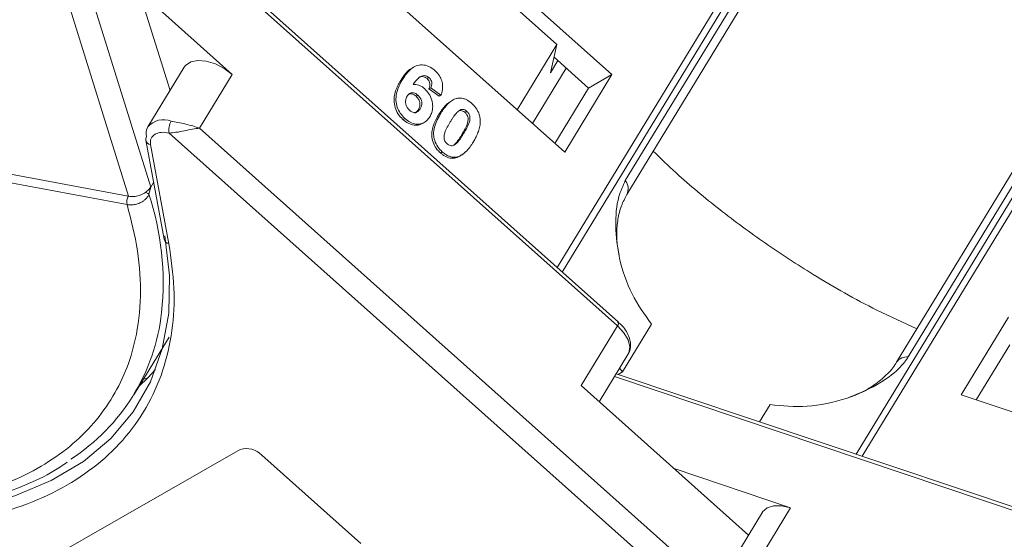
# Model space of a CAD drawing. Header units: millimetres. Extents: x 506 to 1981, y 649 to 1682.
# Tile 38 of 86: x 1340 to 1391, y 1463 to 1489. Entities that reach past the tile are written whole.
import ezdxf

# ---------------------------------------------------------------- set-up
doc = ezdxf.new("R2010")
doc.units = ezdxf.units.MM

msp = doc.modelspace()

# ---------------------------------------------------------------- linework, layer by layer
at = {"color": 7, "linetype": 'Continuous', "lineweight": 15}
for p, q in [((1389.688, 1512.631), (1367.796, 1476.653)), ((1368.054, 1476.423), (1389.933, 1512.381)), ((1336.471, 1510.212), (1345.759, 1480.322)), ((1346.906, 1480.791), (1337.831, 1509.995)), ((1386.603, 1506.294), (1371.29, 1481.129)), ((1371.369, 1480.416), (1386.682, 1505.581)), ((1405.009, 1502.999), (1383.142, 1467.062)), ((1383.462, 1466.955), (1405.341, 1502.912)), ((1385.826, 1472.061), (1401.139, 1497.227)), ((1400.54, 1496.967), (1385.227, 1471.801)), ((1370.936, 1473.849), (1345.75, 1496.335)), ((1345.656, 1496.18), (1370.883, 1473.658)), ((1344.885, 1495.465), (1347.904, 1485.752)), ((1370.604, 1486.57), (1360.429, 1495.653)), ((1362.371, 1492.951), (1367.776, 1488.125)), ((1358.001, 1491.664), (1368.176, 1482.58)), ((1351.098, 1486.586), (1346.318, 1490.853)), ((1295.473, 1489.749), (1345.758, 1480.322)), ((1345.694, 1479.892), (1295.409, 1489.32)), ((1365.731, 1484.763), (1367.776, 1488.125)), ((1367.776, 1488.125), (1367.443, 1486.665)), ((1367.443, 1486.665), (1367.825, 1487.293)), ((1369.403, 1485.883), (1367.627, 1487.47)), ((1348.634, 1486.952), (1346.767, 1483.883)), ((1360.424, 1486.962), (1360.328, 1486.907)), ((1368.257, 1486.907), (1366.522, 1484.056)), ((1349.417, 1483.824), (1351.098, 1486.586)), ((1359.749, 1486.264), (1359.845, 1486.319)), ((1361.2, 1486.423), (1361.104, 1486.368)), ((1368.176, 1482.58), (1370.604, 1486.57)), ((1370.604, 1486.57), (1369.403, 1485.883)), ((1361.299, 1485.897), (1361.203, 1485.842)), ((1361.203, 1485.842), (1361.724, 1485.457)), ((1361.82, 1485.512), (1361.299, 1485.897)), ((1367.669, 1483.033), (1369.403, 1485.883)), ((1360.636, 1485.517), (1360.54, 1485.462)), ((1361.82, 1485.512), (1361.724, 1485.457)), ((1362.287, 1485.171), (1362.191, 1485.116)), ((1360.745, 1484.821), (1360.649, 1484.766)), ((1361.718, 1484.538), (1361.814, 1484.593)), ((1363.151, 1484.681), (1363.055, 1484.626)), ((1359.962, 1484.322), (1359.866, 1484.267)), ((1360.87, 1484.06), (1360.966, 1484.115)), ((1347.853, 1483.57), (1378.826, 1455.919)), ((1377.892, 1458.402), (1349.417, 1483.824)), ((1346.654, 1483.199), (1347.595, 1478.109)), ((1362.985, 1483.54), (1362.889, 1483.485)), ((1346.9, 1482.972), (1347.841, 1477.882)), ((1361.887, 1482.604), (1361.791, 1482.549)), ((1362.57, 1482.997), (1362.474, 1482.942)), ((1362.618, 1482.335), (1362.522, 1482.28)), ((1362.904, 1482.468), (1363, 1482.523)), ((1347.054, 1481.034), (1346.906, 1480.791)), ((1346.906, 1480.791), (1346.82, 1480.432)), ((1345.696, 1479.892), (1345.694, 1479.892)), ((1390.966, 1474.105), (1388.538, 1470.115)), ((1370.883, 1473.658), (1369.016, 1470.589)), ((1372.639, 1473.752), (1371.145, 1471.297)), ((1346.042, 1470.111), (1347.854, 1473.087)), ((1391.037, 1472.677), (1389.319, 1469.853)), ((1369.945, 1469.76), (1371.427, 1472.195)), ((1370.991, 1471.478), (1371.145, 1471.297)), ((1346.319, 1470.566), (1346.762, 1470.987)), ((1346.533, 1470.917), (1346.762, 1470.987)), ((1346.762, 1470.987), (1347.157, 1471.409)), ((1370.729, 1471.049), (1404.085, 1459.845)), ((1404.239, 1459.976), (1370.822, 1471.201)), ((1371.145, 1471.297), (1370.92, 1471.168)), ((1369.016, 1470.589), (1377.618, 1462.909)), ((1388.538, 1470.115), (1401.279, 1465.835)), ((1378.188, 1468.727), (1378.726, 1469.612)), ((1338.058, 1459.619), (1351.502, 1467.305)), ((1352.618, 1467.012), (1357.705, 1462.47)), ((1379.78, 1464.312), (1373.795, 1466.323)), ((1378.334, 1464.085), (1376.466, 1461.016)), ((1378.099, 1461.55), (1379.78, 1464.312))]:
    msp.add_line(p, q, dxfattribs=at)
at = {"color": 7, "linetype": 'Continuous', "lineweight": 15, "flags": 128}
for points in [[(1348.634, 1486.952), (1348.703, 1487.044), (1348.966, 1487.221), (1349.33, 1487.296), (1349.764, 1487.263), (1350.229, 1487.124), (1350.687, 1486.892), (1351.098, 1486.586)], [(1347.633, 1478.292), (1347.876, 1476.251), (1347.833, 1474.306), (1347.504, 1472.478), (1346.893, 1470.785), (1346.007, 1469.247), (1344.854, 1467.878), (1343.447, 1466.693), (1341.801, 1465.706), (1339.933, 1464.926), (1337.863, 1464.362), (1337.558, 1464.301)], [(1370.883, 1473.658), (1370.915, 1473.716), (1370.936, 1473.765), (1370.947, 1473.806), (1370.945, 1473.835), (1370.936, 1473.849)], [(1370.883, 1473.658), (1371.211, 1473.305), (1371.428, 1472.935), (1371.515, 1472.58), (1371.466, 1472.271), (1371.427, 1472.195)], [(1378.334, 1464.085), (1378.344, 1464.101), (1378.57, 1464.308), (1378.905, 1464.417), (1379.32, 1464.418), (1379.78, 1464.312)]]:
    msp.add_lwpolyline(points, dxfattribs=at)
at = {"color": 7, "linetype": 'Continuous', "lineweight": 15}
for centre, radius, start, end in [((1347.574, 1483.188), 1.066, 68.6537, 139.282), ((1348.74, 1483.726), 0.901, 149.6793, 189.9134), ((1347.365, 1483.538), 0.691, 150.0166, 192.9747), ((1346.911, 1483.242), 0.26, 147.1779, 189.4015), ((1346.951, 1483.274), 0.306, 194.2211, 260.3945), ((1370.74, 1480.706), 0.693, 335.2006, 37.5277), ((1346.268, 1480.026), 0.59, 149.9332, 193.1274), ((1346.273, 1480.027), 0.592, 150.1196, 193.1525), ((1346.414, 1479.793), 0.757, 57.6076, 72.9187), ((1332.883, 1475.869), 14.665, 354.0654, 18.1312), ((1347.892, 1478.184), 0.306, 194.2211, 260.3945), ((1337.221, 1475.477), 10.31, 302.7509, 353.7391), ((1385.75, 1471.416), 0.65, 83.2784, 143.8052), ((1351.825, 1466.263), 1.09, 43.3286, 107.227)]:
    msp.add_arc(centre, radius, start, end, dxfattribs=at)
for points, knots in [([(1345.694, 1479.892), (1345.897, 1479.095), (1346.311, 1477.477), (1346.442, 1475.147), (1346.205, 1473.086), (1345.656, 1471.319), (1344.897, 1469.828), (1343.881, 1468.481), (1342.192, 1466.903), (1340.043, 1465.694), (1337.522, 1464.894), (1335.287, 1464.464), (1332.682, 1464.274), (1329.731, 1464.398), (1326.697, 1464.827), (1323.572, 1465.553), (1320.338, 1466.588), (1317.285, 1467.839), (1314.489, 1469.212), (1311.975, 1470.636), (1309.53, 1472.216), (1306.405, 1474.51), (1303.564, 1477.027), (1301.109, 1479.671), (1299.326, 1481.875), (1297.699, 1484.286), (1296.309, 1486.852), (1295.706, 1488.505), (1295.409, 1489.32)], [0, 0, 0, 0, 0.038862, 0.078912, 0.1200677, 0.1522272, 0.1843815, 0.2172151, 0.2500433, 0.3156185, 0.347778, 0.3799323, 0.4210926, 0.4611415, 0.5, 0.5388632, 0.578912, 0.6200677, 0.6522272, 0.6843815, 0.7172151, 0.7500433, 0.8156185, 0.847778, 0.8799323, 0.9210926, 0.9611404, 1, 1, 1, 1]), ([(1360.332, 1486.898), (1360.312, 1486.89), (1360.112, 1486.804), (1359.935, 1486.551), (1359.786, 1486.323), (1359.749, 1486.264)], [0, 0, 0, 0, 0.075774, 0.763645, 1, 1, 1, 1]), ([(1359.845, 1486.319), (1359.896, 1486.399), (1360.052, 1486.64), (1360.317, 1486.93), (1360.684, 1487.084), (1361.017, 1487.073), (1361.304, 1486.948), (1361.456, 1486.822), (1361.511, 1486.776)], [0, 0, 0, 0, 0.1423372, 0.4291269, 0.5899433, 0.7512055, 0.9098946, 1, 1, 1, 1]), ([(1361.511, 1486.776), (1361.594, 1486.692), (1361.743, 1486.541), (1361.873, 1486.25), (1361.923, 1485.944), (1361.886, 1485.696), (1361.834, 1485.553), (1361.82, 1485.512)], [0, 0, 0, 0, 0.2426908, 0.4390024, 0.635006, 0.8950587, 1, 1, 1, 1]), ([(1359.749, 1486.264), (1359.701, 1486.181), (1359.556, 1485.929), (1359.408, 1485.538), (1359.406, 1485.073), (1359.516, 1484.705), (1359.691, 1484.433), (1359.823, 1484.308), (1359.866, 1484.267)], [0, 0, 0, 0, 0.1472478, 0.443999, 0.6050059, 0.7662416, 0.9237063, 1, 1, 1, 1]), ([(1359.962, 1484.322), (1359.88, 1484.405), (1359.715, 1484.573), (1359.561, 1484.9), (1359.489, 1485.253), (1359.537, 1485.719), (1359.693, 1486.063), (1359.823, 1486.283), (1359.845, 1486.319)], [0, 0, 0, 0, 0.148269, 0.297647, 0.442421, 0.607851, 0.935658, 1, 1, 1, 1]), ([(1361.2, 1486.423), (1361.163, 1486.45), (1361.09, 1486.505), (1360.956, 1486.53), (1360.802, 1486.505), (1360.598, 1486.344), (1360.47, 1486.174), (1360.383, 1486.058)], [0, 0, 0, 0, 0.112049, 0.22438, 0.370115, 0.570276, 1, 1, 1, 1]), ([(1360.652, 1486.402), (1360.653, 1486.402), (1360.689, 1486.436), (1360.786, 1486.468), (1360.922, 1486.471), (1361.033, 1486.426), (1361.084, 1486.384), (1361.104, 1486.368)], [0, 0, 0, 0, 0.007515, 0.325815, 0.646173, 0.861137, 1, 1, 1, 1]), ([(1361.104, 1486.368), (1361.136, 1486.335), (1361.193, 1486.277), (1361.242, 1486.166), (1361.26, 1486.049), (1361.242, 1485.938), (1361.215, 1485.871), (1361.203, 1485.842)], [0, 0, 0, 0, 0.225388, 0.401037, 0.576559, 0.822036, 1, 1, 1, 1]), ([(1361.299, 1485.897), (1361.32, 1485.952), (1361.353, 1486.038), (1361.35, 1486.178), (1361.313, 1486.287), (1361.256, 1486.369), (1361.215, 1486.408), (1361.2, 1486.423)], [0, 0, 0, 0, 0.33384, 0.524547, 0.716372, 0.891824, 1, 1, 1, 1]), ([(1360.081, 1485.468), (1360.115, 1485.515), (1360.171, 1485.594), (1360.293, 1485.647), (1360.411, 1485.644), (1360.531, 1485.602), (1360.602, 1485.545), (1360.636, 1485.517)], [0, 0, 0, 0, 0.2767209, 0.4568705, 0.6370074, 0.8240683, 1, 1, 1, 1]), ([(1360.153, 1485.564), (1360.168, 1485.572), (1360.215, 1485.596), (1360.316, 1485.588), (1360.435, 1485.547), (1360.506, 1485.49), (1360.54, 1485.462)], [0, 0, 0, 0, 0.13232, 0.420099, 0.718939, 1, 1, 1, 1]), ([(1360.383, 1486.058), (1360.431, 1486.061), (1360.527, 1486.068), (1360.654, 1486.041), (1360.753, 1485.999), (1360.827, 1485.96), (1360.899, 1485.911), (1360.945, 1485.872), (1360.968, 1485.853)], [0, 0, 0, 0, 0.243654, 0.49576, 0.617892, 0.741503, 0.870025, 1, 1, 1, 1]), ([(1360.968, 1485.853), (1361.049, 1485.768), (1361.213, 1485.598), (1361.354, 1485.268), (1361.411, 1484.932), (1361.369, 1484.635), (1361.286, 1484.478), (1361.249, 1484.409)], [0, 0, 0, 0, 0.2102159, 0.4219747, 0.6200164, 0.8310369, 1, 1, 1, 1]), ([(1360.201, 1484.74), (1360.161, 1484.783), (1360.079, 1484.869), (1360.011, 1485.041), (1359.989, 1485.209), (1360.021, 1485.354), (1360.062, 1485.431), (1360.081, 1485.468)], [0, 0, 0, 0, 0.207905, 0.419981, 0.630626, 0.821735, 1, 1, 1, 1]), ([(1360.54, 1485.462), (1360.581, 1485.421), (1360.657, 1485.344), (1360.724, 1485.195), (1360.749, 1485.044), (1360.72, 1484.896), (1360.673, 1484.811), (1360.649, 1484.766)], [0, 0, 0, 0, 0.213757, 0.394944, 0.576585, 0.777311, 1, 1, 1, 1]), ([(1360.636, 1485.517), (1360.677, 1485.476), (1360.753, 1485.398), (1360.82, 1485.25), (1360.845, 1485.099), (1360.816, 1484.951), (1360.769, 1484.866), (1360.745, 1484.821)], [0, 0, 0, 0, 0.213757, 0.394944, 0.576585, 0.777311, 1, 1, 1, 1]), ([(1362.194, 1485.111), (1362.167, 1485.09), (1362.07, 1485.019), (1361.95, 1484.875), (1361.821, 1484.702), (1361.752, 1484.593), (1361.718, 1484.538)], [0, 0, 0, 0, 0.139959, 0.4939, 0.74658, 1, 1, 1, 1]), ([(1361.814, 1484.593), (1361.865, 1484.674), (1361.982, 1484.857), (1362.225, 1485.14), (1362.472, 1485.318), (1362.649, 1485.354), (1362.668, 1485.359)], [0, 0, 0, 0, 0.2373811, 0.5389182, 0.9490817, 1, 1, 1, 1]), ([(1362.668, 1485.359), (1362.715, 1485.364), (1362.811, 1485.376), (1362.961, 1485.351), (1363.112, 1485.294), (1363.234, 1485.222), (1363.329, 1485.151), (1363.376, 1485.11), (1363.4, 1485.09)], [0, 0, 0, 0, 0.193776, 0.3936, 0.587864, 0.788908, 0.894169, 1, 1, 1, 1]), ([(1363.4, 1485.09), (1363.441, 1485.051), (1363.526, 1484.972), (1363.635, 1484.832), (1363.727, 1484.677), (1363.782, 1484.534), (1363.814, 1484.413), (1363.823, 1484.35), (1363.828, 1484.318)], [0, 0, 0, 0, 0.192627, 0.388684, 0.582013, 0.783201, 0.891038, 1, 1, 1, 1]), ([(1360.745, 1484.821), (1360.71, 1484.771), (1360.655, 1484.69), (1360.541, 1484.622), (1360.431, 1484.617), (1360.312, 1484.654), (1360.24, 1484.709), (1360.201, 1484.74)], [0, 0, 0, 0, 0.288697, 0.463553, 0.639942, 0.801808, 1, 1, 1, 1]), ([(1360.649, 1484.766), (1360.616, 1484.714), (1360.57, 1484.641), (1360.497, 1484.605), (1360.477, 1484.595)], [0, 0, 0, 0, 0.726318, 1, 1, 1, 1]), ([(1361.887, 1482.604), (1361.805, 1482.687), (1361.639, 1482.854), (1361.488, 1483.176), (1361.422, 1483.532), (1361.502, 1484.04), (1361.687, 1484.367), (1361.814, 1484.593)], [0, 0, 0, 0, 0.147528, 0.296569, 0.43214, 0.608737, 1, 1, 1, 1]), ([(1362.3, 1484.152), (1362.325, 1484.192), (1362.376, 1484.274), (1362.447, 1484.381), (1362.514, 1484.475), (1362.576, 1484.554), (1362.641, 1484.631), (1362.691, 1484.675), (1362.716, 1484.697)], [0, 0, 0, 0, 0.20527, 0.410616, 0.557148, 0.703844, 0.851475, 1, 1, 1, 1]), ([(1362.716, 1484.697), (1362.757, 1484.726), (1362.823, 1484.773), (1362.939, 1484.789), (1363.042, 1484.76), (1363.112, 1484.714), (1363.147, 1484.684), (1363.151, 1484.681)], [0, 0, 0, 0, 0.334804, 0.542561, 0.750382, 0.970721, 1, 1, 1, 1]), ([(1362.734, 1484.707), (1362.739, 1484.71), (1362.77, 1484.729), (1362.844, 1484.732), (1362.946, 1484.705), (1363.016, 1484.659), (1363.051, 1484.63), (1363.055, 1484.626)], [0, 0, 0, 0, 0.056934, 0.351477, 0.64611, 0.958491, 1, 1, 1, 1]), ([(1363.055, 1484.626), (1363.089, 1484.59), (1363.15, 1484.526), (1363.203, 1484.408), (1363.221, 1484.259), (1363.183, 1484.036), (1363.059, 1483.772), (1362.946, 1483.581), (1362.889, 1483.485)], [0, 0, 0, 0, 0.105646, 0.186221, 0.267042, 0.431541, 0.712708, 1, 1, 1, 1]), ([(1363.151, 1484.681), (1363.185, 1484.645), (1363.246, 1484.581), (1363.3, 1484.462), (1363.317, 1484.314), (1363.279, 1484.091), (1363.155, 1483.826), (1363.042, 1483.636), (1362.985, 1483.54)], [0, 0, 0, 0, 0.105646, 0.186221, 0.267042, 0.431541, 0.712708, 1, 1, 1, 1]), ([(1347.962, 1484.18), (1348.071, 1484.158), (1348.312, 1484.11), (1348.831, 1484.011), (1349.187, 1483.897), (1349.417, 1483.824)], [0, 0, 0, 0, 0.227063, 0.501587, 1, 1, 1, 1]), ([(1359.866, 1484.267), (1359.955, 1484.196), (1360.135, 1484.053), (1360.432, 1483.963), (1360.689, 1483.965), (1360.814, 1484.042), (1360.864, 1484.073)], [0, 0, 0, 0, 0.27888, 0.560548, 0.823047, 1, 1, 1, 1]), ([(1361.249, 1484.409), (1361.194, 1484.331), (1361.083, 1484.174), (1360.835, 1484.034), (1360.542, 1484.012), (1360.233, 1484.107), (1360.052, 1484.25), (1359.962, 1484.322)], [0, 0, 0, 0, 0.197831, 0.3973, 0.59891, 0.798741, 1, 1, 1, 1]), ([(1361.718, 1484.538), (1361.67, 1484.455), (1361.521, 1484.198), (1361.361, 1483.817), (1361.334, 1483.363), (1361.43, 1483.014), (1361.598, 1482.735), (1361.736, 1482.602), (1361.791, 1482.549)], [0, 0, 0, 0, 0.14647, 0.452057, 0.603668, 0.755929, 0.902439, 1, 1, 1, 1]), ([(1362.136, 1483.013), (1362.095, 1483.056), (1362.03, 1483.127), (1361.981, 1483.253), (1361.972, 1483.404), (1362.014, 1483.624), (1362.141, 1483.879), (1362.247, 1484.06), (1362.3, 1484.152)], [0, 0, 0, 0, 0.125351, 0.2021974, 0.2791824, 0.4597421, 0.727968, 1, 1, 1, 1]), ([(1363.828, 1484.318), (1363.833, 1484.263), (1363.843, 1484.15), (1363.823, 1483.948), (1363.77, 1483.716), (1363.678, 1483.484), (1363.578, 1483.28), (1363.509, 1483.162), (1363.474, 1483.103)], [0, 0, 0, 0, 0.118432, 0.2393289, 0.4494336, 0.6641784, 0.8318201, 1, 1, 1, 1]), ([(1349.417, 1483.824), (1349.298, 1483.805), (1349.059, 1483.768), (1348.637, 1483.683), (1348.21, 1483.599), (1347.967, 1483.58), (1347.853, 1483.57)], [0, 0, 0, 0, 0.251519, 0.501784, 0.765632, 1, 1, 1, 1]), ([(1362.889, 1483.485), (1362.864, 1483.445), (1362.813, 1483.363), (1362.742, 1483.256), (1362.676, 1483.163), (1362.614, 1483.084), (1362.549, 1483.007), (1362.499, 1482.964), (1362.474, 1482.942)], [0, 0, 0, 0, 0.205942, 0.411959, 0.558149, 0.704502, 0.851801, 1, 1, 1, 1]), ([(1362.985, 1483.54), (1362.96, 1483.5), (1362.909, 1483.418), (1362.838, 1483.311), (1362.772, 1483.218), (1362.71, 1483.139), (1362.645, 1483.062), (1362.595, 1483.018), (1362.57, 1482.997)], [0, 0, 0, 0, 0.205942, 0.411959, 0.558149, 0.704502, 0.851801, 1, 1, 1, 1]), ([(1363.474, 1483.103), (1363.423, 1483.023), (1363.306, 1482.84), (1363.067, 1482.56), (1362.822, 1482.379), (1362.644, 1482.341), (1362.618, 1482.335)], [0, 0, 0, 0, 0.236629, 0.537361, 0.932986, 1, 1, 1, 1]), ([(1361.791, 1482.549), (1361.834, 1482.512), (1361.921, 1482.439), (1362.064, 1482.352), (1362.214, 1482.292), (1362.342, 1482.269), (1362.445, 1482.269), (1362.497, 1482.277), (1362.522, 1482.28)], [0, 0, 0, 0, 0.193594, 0.390501, 0.584817, 0.78683, 0.892868, 1, 1, 1, 1]), ([(1362.618, 1482.335), (1362.571, 1482.33), (1362.476, 1482.318), (1362.325, 1482.343), (1362.174, 1482.399), (1362.053, 1482.472), (1361.957, 1482.543), (1361.91, 1482.583), (1361.887, 1482.604)], [0, 0, 0, 0, 0.1937693, 0.3935642, 0.587886, 0.7891312, 0.8942826, 1, 1, 1, 1]), ([(1362.57, 1482.997), (1362.53, 1482.968), (1362.464, 1482.921), (1362.349, 1482.905), (1362.247, 1482.933), (1362.177, 1482.979), (1362.141, 1483.008), (1362.136, 1483.013)], [0, 0, 0, 0, 0.333678, 0.540413, 0.747264, 0.961209, 1, 1, 1, 1]), ([(1386.267, 1473.51), (1385.578, 1473.822), (1383.764, 1474.641), (1381.155, 1476.137), (1378.464, 1477.881), (1376.112, 1479.631), (1374.18, 1481.22), (1373.109, 1482.261), (1372.721, 1482.637)], [0, 0, 0, 0, 0.138435, 0.364297, 0.540845, 0.717422, 0.897727, 1, 1, 1, 1]), ([(1362.522, 1482.28), (1362.567, 1482.291), (1362.658, 1482.314), (1362.787, 1482.378), (1362.862, 1482.441), (1362.901, 1482.473)], [0, 0, 0, 0, 0.320929, 0.648209, 1, 1, 1, 1]), ([(1371.29, 1481.129), (1371.167, 1480.861), (1370.853, 1480.179), (1370.749, 1478.77), (1370.952, 1477.045), (1371.559, 1475.24), (1372.28, 1474.246), (1372.639, 1473.752)], [0, 0, 0, 0, 0.125713, 0.321276, 0.524466, 0.763484, 1, 1, 1, 1]), ([(1346.82, 1480.432), (1346.799, 1480.388), (1346.756, 1480.29), (1346.65, 1480.166), (1346.513, 1480.056), (1346.334, 1479.958), (1346.129, 1479.895), (1345.901, 1479.867), (1345.769, 1479.883), (1345.696, 1479.892)], [0, 0, 0, 0, 0.111997, 0.244844, 0.369168, 0.500899, 0.687533, 0.828138, 1, 1, 1, 1]), ([(1345.758, 1480.322), (1345.758, 1480.322), (1345.758, 1480.322), (1345.759, 1480.322), (1345.759, 1480.322), (1345.759, 1480.322)], [0, 0, 0, 0, 0.384666, 0.692333, 1, 1, 1, 1]), ([(1345.759, 1480.322), (1345.85, 1480.312), (1346.033, 1480.293), (1346.328, 1480.356), (1346.527, 1480.445), (1346.621, 1480.507), (1346.636, 1480.517)], [0, 0, 0, 0, 0.313357, 0.626713, 0.94007, 1, 1, 1, 1]), ([(1370.976, 1477.287), (1370.948, 1477.416), (1370.864, 1477.795), (1370.836, 1478.426), (1370.894, 1479.157), (1371.068, 1479.848), (1371.27, 1480.225), (1371.372, 1480.414)], [0, 0, 0, 0, 0.107071, 0.314953, 0.53614, 0.767019, 1, 1, 1, 1]), ([(1347.841, 1477.882), (1347.952, 1477.109), (1348.173, 1475.564), (1348.049, 1473.378), (1347.584, 1471.318), (1346.735, 1469.427), (1345.528, 1467.751), (1343.993, 1466.328), (1342.165, 1465.167), (1340.07, 1464.274), (1337.722, 1463.654), (1335.139, 1463.291), (1333.254, 1463.292), (1332.3, 1463.293)], [0, 0, 0, 0, 0.089814, 0.179634, 0.271599, 0.3642, 0.456801, 0.548766, 0.638577, 0.728401, 0.818212, 0.908035, 1, 1, 1, 1]), ([(1371.415, 1472.201), (1371.432, 1472.221), (1371.544, 1472.351), (1371.582, 1472.699), (1371.5, 1473.1), (1371.304, 1473.446), (1371.113, 1473.701), (1370.945, 1473.825), (1370.882, 1473.871)], [0, 0, 0, 0, 0.042513, 0.286937, 0.539249, 0.71447, 0.894018, 1, 1, 1, 1]), ([(1378.726, 1469.612), (1379.355, 1469.548), (1380.613, 1469.421), (1382.655, 1469.858), (1384.287, 1470.617), (1385.348, 1471.407), (1385.697, 1471.884), (1385.826, 1472.061)], [0, 0, 0, 0, 0.249096, 0.498243, 0.745205, 0.90541, 1, 1, 1, 1]), ([(1385.217, 1471.802), (1385.205, 1471.778), (1385.098, 1471.549), (1384.724, 1471.138), (1384.098, 1470.613), (1383.444, 1470.234), (1382.987, 1470.065), (1382.824, 1470.005)], [0, 0, 0, 0, 0.032923, 0.312637, 0.578403, 0.849061, 1, 1, 1, 1]), ([(1311.817, 1470.576), (1312.665, 1470.079), (1313.854, 1469.381), (1315.654, 1468.456), (1317.198, 1467.72), (1319.052, 1466.928), (1321.001, 1466.195), (1323.034, 1465.539), (1325.111, 1464.984), (1327.202, 1464.547), (1329.282, 1464.239), (1331.329, 1464.07), (1333.324, 1464.043), (1335.249, 1464.165), (1337.089, 1464.438), (1338.833, 1464.862), (1340.457, 1465.449), (1341.726, 1466.042), (1342.389, 1466.496), (1342.608, 1466.646)], [0, 0, 0, 0, 0.077451, 0.108605, 0.160215, 0.21354, 0.270476, 0.329588, 0.390299, 0.452158, 0.514859, 0.578189, 0.642011, 0.706243, 0.770853, 0.835851, 0.901304, 0.967344, 1, 1, 1, 1])]:
    msp.add_open_spline(points, degree=3, knots=knots, dxfattribs=at)
for points in [[(1347.853, 1483.57), (1347.711, 1483.592), (1347.428, 1483.635), (1347.229, 1483.553), (1347.13, 1483.513)], [(1347.13, 1483.513), (1347.047, 1483.447), (1346.883, 1483.314), (1346.894, 1483.086), (1346.9, 1482.972)], [(1346.636, 1480.517), (1346.691, 1480.558), (1346.801, 1480.64), (1346.871, 1480.74), (1346.906, 1480.791)]]:
    msp.add_open_spline(points, degree=3, dxfattribs=at)

doc.saveas('drawing.dxf')
